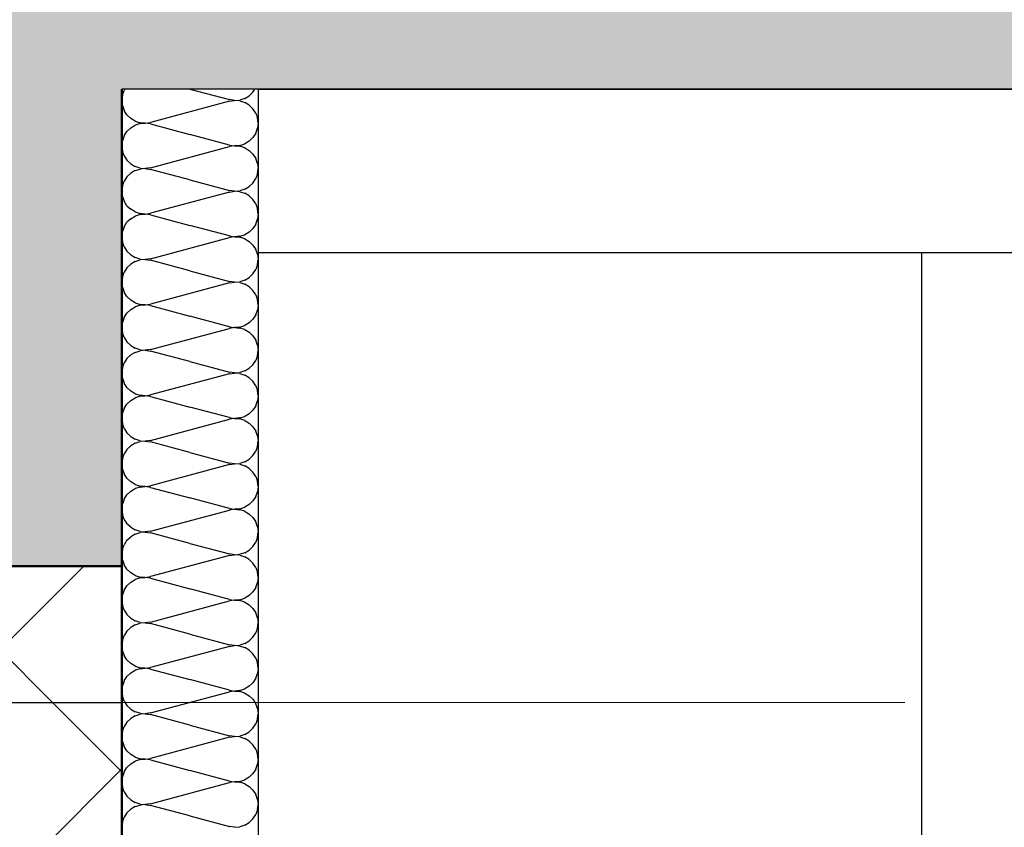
# Model space of a CAD drawing. Header units: millimetres. Extents: x -8.5 to 60.3, y 0 to 42.
# Tile 76 of 109: x 21.608 to 21.897, y 17.237 to 17.474. Entities that reach past the tile are written whole.
import ezdxf

# ---------------------------------------------------------------- set-up
doc = ezdxf.new("R2010")
doc.units = ezdxf.units.MM
doc.linetypes.add('DASHDOT', pattern=[1, 0.5, -0.25, 0, -0.25])
pattern_1 = [(45, (0, 0), (-0.03535534, 0.03535534), []), (135, (0, 0), (-0.03535534, -0.03535534), [])]

# ---------------------------------------------------------------- blocks, each defined once
blk = doc.blocks.new('Hatch_2_22')
at = {"color": 10, "linetype": 'Continuous', "ltscale": 0.5}
for p, q in [((21.63809, 17.45159), (21.6386, 17.45303)), ((21.63885, 17.45342), (21.6386, 17.45303)), ((21.65792, 17.45342), (21.66953, 17.45031)), ((21.67641, 17.45252), (21.67531, 17.45146)), ((21.67641, 17.45252), (21.67699, 17.45342)), ((21.63809, 17.45159), (21.63792, 17.45008)), ((21.63809, 17.44857), (21.63792, 17.45008)), ((21.66953, 17.44985), (21.64631, 17.44364)), ((21.67104, 17.45009), (21.66953, 17.45031)), ((21.66953, 17.44985), (21.67104, 17.45008)), ((21.67104, 17.45009), (21.67256, 17.45021)), ((21.67255, 17.44995), (21.67104, 17.45008)), ((21.67255, 17.44995), (21.67401, 17.44949)), ((21.67401, 17.45068), (21.67256, 17.45021)), ((21.67401, 17.45068), (21.67531, 17.45146)), ((21.67531, 17.4487), (21.67401, 17.44949)), ((21.67792, 17.45008), (21.67792, 17.45008)), ((21.67792, 17.45008), (21.67792, 17.45008)), ((21.63809, 17.44857), (21.6386, 17.44713)), ((21.63943, 17.44585), (21.6386, 17.44713)), ((21.67531, 17.4487), (21.67641, 17.44764)), ((21.67723, 17.44636), (21.67641, 17.44764)), ((21.63943, 17.44585), (21.64052, 17.44479)), ((21.64183, 17.44401), (21.64052, 17.44479)), ((21.64183, 17.44401), (21.64328, 17.44354)), ((21.6448, 17.44342), (21.64631, 17.44364)), ((21.67723, 17.44636), (21.67775, 17.44493)), ((21.67792, 17.44342), (21.67775, 17.44493)), ((21.6386, 17.4397), (21.63943, 17.44098)), ((21.64053, 17.44204), (21.63943, 17.44098)), ((21.64053, 17.44204), (21.64183, 17.44282)), ((21.64328, 17.44329), (21.64183, 17.44282)), ((21.6448, 17.44342), (21.64328, 17.44354)), ((21.64328, 17.44329), (21.6448, 17.44341)), ((21.64631, 17.44319), (21.6448, 17.44341)), ((21.64631, 17.44319), (21.65792, 17.44008)), ((21.67723, 17.44047), (21.67775, 17.4419)), ((21.67792, 17.44342), (21.67775, 17.4419)), ((21.63792, 17.43675), (21.63809, 17.43826)), ((21.6386, 17.4397), (21.63809, 17.43826)), ((21.66953, 17.43698), (21.65792, 17.44008)), ((21.67531, 17.43813), (21.67401, 17.43734)), ((21.67531, 17.43813), (21.67641, 17.43919)), ((21.67723, 17.44047), (21.67641, 17.43919)), ((21.63792, 17.43675), (21.63809, 17.43523)), ((21.6386, 17.4338), (21.63809, 17.43523)), ((21.64631, 17.43031), (21.66953, 17.43652)), ((21.66953, 17.43698), (21.67104, 17.43675)), ((21.67104, 17.43674), (21.66953, 17.43652)), ((21.67256, 17.43688), (21.67104, 17.43675)), ((21.67104, 17.43674), (21.67255, 17.43662)), ((21.67401, 17.43615), (21.67255, 17.43662)), ((21.67256, 17.43688), (21.67401, 17.43734)), ((21.67401, 17.43615), (21.67531, 17.43537)), ((21.67641, 17.43431), (21.67531, 17.43537)), ((21.67792, 17.43675), (21.67792, 17.43675)), ((21.67792, 17.43675), (21.67792, 17.43675)), ((21.6386, 17.4338), (21.63943, 17.43252)), ((21.64052, 17.43146), (21.63943, 17.43252)), ((21.67641, 17.43431), (21.67723, 17.43303)), ((21.67775, 17.4316), (21.67723, 17.43303)), ((21.64052, 17.43146), (21.64183, 17.43067)), ((21.64183, 17.42949), (21.64053, 17.4287)), ((21.64328, 17.43021), (21.64183, 17.43067)), ((21.64183, 17.42949), (21.64328, 17.42995)), ((21.64328, 17.43021), (21.6448, 17.43008)), ((21.6448, 17.43008), (21.64328, 17.42995)), ((21.64631, 17.43031), (21.6448, 17.43008)), ((21.6448, 17.43008), (21.64631, 17.42985)), ((21.65792, 17.42675), (21.64631, 17.42985)), ((21.67775, 17.4316), (21.67792, 17.43008)), ((21.67775, 17.42857), (21.67792, 17.43008)), ((21.63809, 17.42493), (21.6386, 17.42636)), ((21.63943, 17.42764), (21.6386, 17.42636)), ((21.63943, 17.42764), (21.64053, 17.4287)), ((21.65792, 17.42675), (21.66953, 17.42364)), ((21.67641, 17.42585), (21.67723, 17.42713)), ((21.67775, 17.42857), (21.67723, 17.42713)), ((21.63809, 17.42493), (21.63792, 17.42342)), ((21.63809, 17.4219), (21.63792, 17.42342)), ((21.67104, 17.42342), (21.66953, 17.42364)), ((21.66953, 17.42319), (21.67104, 17.42341)), ((21.67104, 17.42342), (21.67256, 17.42354)), ((21.67255, 17.42329), (21.67104, 17.42341)), ((21.67401, 17.42401), (21.67256, 17.42354)), ((21.67401, 17.42401), (21.67531, 17.42479)), ((21.67641, 17.42585), (21.67531, 17.42479)), ((21.67792, 17.42342), (21.67792, 17.42342)), ((21.67792, 17.42342), (21.67792, 17.42342)), ((21.63809, 17.4219), (21.6386, 17.42047)), ((21.66953, 17.42319), (21.64631, 17.41698)), ((21.67255, 17.42329), (21.67401, 17.42282)), ((21.67531, 17.42204), (21.67401, 17.42282)), ((21.67531, 17.42204), (21.67641, 17.42098)), ((21.67723, 17.4197), (21.67641, 17.42098)), ((21.63943, 17.41919), (21.6386, 17.42047)), ((21.63943, 17.41919), (21.64052, 17.41813)), ((21.64183, 17.41734), (21.64052, 17.41813)), ((21.67723, 17.4197), (21.67775, 17.41826)), ((21.67792, 17.41675), (21.67775, 17.41826)), ((21.64053, 17.41537), (21.63943, 17.41431)), ((21.64053, 17.41537), (21.64183, 17.41615)), ((21.64183, 17.41734), (21.64328, 17.41688)), ((21.64328, 17.41662), (21.64183, 17.41615)), ((21.6448, 17.41675), (21.64328, 17.41688)), ((21.64328, 17.41662), (21.6448, 17.41674)), ((21.6448, 17.41675), (21.64631, 17.41698)), ((21.64631, 17.41652), (21.6448, 17.41674)), ((21.64631, 17.41652), (21.65792, 17.41342)), ((21.67723, 17.4138), (21.67775, 17.41523)), ((21.67792, 17.41675), (21.67775, 17.41523)), ((21.6386, 17.41303), (21.63809, 17.41159)), ((21.6386, 17.41303), (21.63943, 17.41431)), ((21.66953, 17.41031), (21.65792, 17.41342)), ((21.67531, 17.41146), (21.67641, 17.41252)), ((21.67723, 17.4138), (21.67641, 17.41252)), ((21.63792, 17.41008), (21.63809, 17.41159)), ((21.63792, 17.41008), (21.63809, 17.40857)), ((21.64631, 17.40364), (21.66953, 17.40985)), ((21.66953, 17.41031), (21.67104, 17.41009)), ((21.67104, 17.41008), (21.66953, 17.40985)), ((21.67256, 17.41021), (21.67104, 17.41009)), ((21.67104, 17.41008), (21.67255, 17.40995)), ((21.67401, 17.40949), (21.67255, 17.40995)), ((21.67256, 17.41021), (21.67401, 17.41068)), ((21.67531, 17.41146), (21.67401, 17.41068)), ((21.67401, 17.40949), (21.67531, 17.4087)), ((21.67792, 17.41008), (21.67792, 17.41008)), ((21.67792, 17.41008), (21.67792, 17.41008)), ((21.6386, 17.40713), (21.63809, 17.40857)), ((21.6386, 17.40713), (21.63943, 17.40585)), ((21.67641, 17.40764), (21.67531, 17.4087)), ((21.67641, 17.40764), (21.67723, 17.40636)), ((21.67775, 17.40493), (21.67723, 17.40636)), ((21.64052, 17.40479), (21.63943, 17.40585)), ((21.64052, 17.40479), (21.64183, 17.40401)), ((21.64328, 17.40354), (21.64183, 17.40401)), ((21.64183, 17.40282), (21.64328, 17.40329)), ((21.64328, 17.40354), (21.6448, 17.40342)), ((21.6448, 17.40341), (21.64328, 17.40329)), ((21.64631, 17.40364), (21.6448, 17.40342)), ((21.6448, 17.40341), (21.64631, 17.40319)), ((21.65792, 17.40008), (21.64631, 17.40319)), ((21.67775, 17.40493), (21.67792, 17.40342)), ((21.67775, 17.4019), (21.67792, 17.40342)), ((21.63943, 17.40098), (21.6386, 17.3997)), ((21.63943, 17.40098), (21.64053, 17.40204)), ((21.64183, 17.40282), (21.64053, 17.40204)), ((21.67641, 17.39919), (21.67723, 17.40047)), ((21.67775, 17.4019), (21.67723, 17.40047)), ((21.63809, 17.39826), (21.63792, 17.39675)), ((21.63809, 17.39826), (21.6386, 17.3997)), ((21.65792, 17.40008), (21.66953, 17.39698)), ((21.67401, 17.39734), (21.67531, 17.39813)), ((21.67641, 17.39919), (21.67531, 17.39813)), ((21.63809, 17.39523), (21.63792, 17.39675)), ((21.63809, 17.39523), (21.6386, 17.3938)), ((21.66953, 17.39652), (21.64631, 17.39031)), ((21.67104, 17.39675), (21.66953, 17.39698)), ((21.66953, 17.39652), (21.67104, 17.39674)), ((21.67104, 17.39675), (21.67256, 17.39688)), ((21.67255, 17.39662), (21.67104, 17.39674)), ((21.67255, 17.39662), (21.67401, 17.39615)), ((21.67401, 17.39734), (21.67256, 17.39688)), ((21.67531, 17.39537), (21.67401, 17.39615)), ((21.67531, 17.39537), (21.67641, 17.39431)), ((21.67792, 17.39675), (21.67792, 17.39675)), ((21.67792, 17.39675), (21.67792, 17.39675)), ((21.63943, 17.39252), (21.6386, 17.3938)), ((21.63943, 17.39252), (21.64052, 17.39146)), ((21.67723, 17.39303), (21.67641, 17.39431)), ((21.67723, 17.39303), (21.67775, 17.3916)), ((21.67792, 17.39008), (21.67775, 17.3916)), ((21.64053, 17.3887), (21.63943, 17.38764)), ((21.64183, 17.39067), (21.64052, 17.39146)), ((21.64053, 17.3887), (21.64183, 17.38949)), ((21.64183, 17.39067), (21.64328, 17.39021)), ((21.64328, 17.38995), (21.64183, 17.38949)), ((21.6448, 17.39008), (21.64328, 17.39021)), ((21.64328, 17.38995), (21.6448, 17.39008)), ((21.6448, 17.39008), (21.64631, 17.39031)), ((21.64631, 17.38985), (21.6448, 17.39008)), ((21.64631, 17.38985), (21.65792, 17.38675)), ((21.67792, 17.39008), (21.67775, 17.38857)), ((21.6386, 17.38636), (21.63809, 17.38493)), ((21.6386, 17.38636), (21.63943, 17.38764)), ((21.66953, 17.38364), (21.65792, 17.38675)), ((21.67531, 17.38479), (21.67641, 17.38585)), ((21.67723, 17.38713), (21.67641, 17.38585)), ((21.67723, 17.38713), (21.67775, 17.38857)), ((21.63792, 17.38342), (21.63809, 17.38493)), ((21.63792, 17.38342), (21.63809, 17.3819)), ((21.64631, 17.37698), (21.66953, 17.38319)), ((21.66953, 17.38364), (21.67104, 17.38342)), ((21.67104, 17.38341), (21.66953, 17.38319)), ((21.67256, 17.38354), (21.67104, 17.38342)), ((21.67104, 17.38341), (21.67255, 17.38329)), ((21.67401, 17.38282), (21.67255, 17.38329)), ((21.67256, 17.38354), (21.67401, 17.38401)), ((21.67531, 17.38479), (21.67401, 17.38401)), ((21.67792, 17.38342), (21.67792, 17.38342)), ((21.67792, 17.38342), (21.67792, 17.38342)), ((21.6386, 17.38047), (21.63809, 17.3819)), ((21.6386, 17.38047), (21.63943, 17.37919)), ((21.67401, 17.38282), (21.67531, 17.38204)), ((21.67641, 17.38098), (21.67531, 17.38204)), ((21.67641, 17.38098), (21.67723, 17.3797)), ((21.64052, 17.37813), (21.63943, 17.37919)), ((21.64052, 17.37813), (21.64183, 17.37734)), ((21.64328, 17.37688), (21.64183, 17.37734)), ((21.67775, 17.37826), (21.67723, 17.3797)), ((21.67775, 17.37826), (21.67792, 17.37675)), ((21.63943, 17.37431), (21.6386, 17.37303)), ((21.63943, 17.37431), (21.64053, 17.37537)), ((21.64183, 17.37615), (21.64053, 17.37537)), ((21.64183, 17.37615), (21.64328, 17.37662)), ((21.64328, 17.37688), (21.6448, 17.37675)), ((21.6448, 17.37674), (21.64328, 17.37662)), ((21.64631, 17.37698), (21.6448, 17.37675)), ((21.6448, 17.37674), (21.64631, 17.37652)), ((21.65792, 17.37342), (21.64631, 17.37652)), ((21.67775, 17.37523), (21.67723, 17.3738)), ((21.67775, 17.37523), (21.67792, 17.37675)), ((21.63809, 17.37159), (21.63792, 17.37008)), ((21.63809, 17.37159), (21.6386, 17.37303)), ((21.65792, 17.37342), (21.66953, 17.37031)), ((21.67401, 17.37068), (21.67531, 17.37146)), ((21.67641, 17.37252), (21.67531, 17.37146)), ((21.67641, 17.37252), (21.67723, 17.3738)), ((21.63809, 17.36857), (21.63792, 17.37008)), ((21.63809, 17.36857), (21.6386, 17.36713)), ((21.66953, 17.36985), (21.64631, 17.36364)), ((21.67104, 17.37009), (21.66953, 17.37031)), ((21.66953, 17.36985), (21.67104, 17.37008)), ((21.67104, 17.37009), (21.67256, 17.37021)), ((21.67255, 17.36995), (21.67104, 17.37008)), ((21.67255, 17.36995), (21.67401, 17.36949)), ((21.67401, 17.37068), (21.67256, 17.37021)), ((21.67531, 17.3687), (21.67401, 17.36949)), ((21.67531, 17.3687), (21.67641, 17.36764)), ((21.67792, 17.37008), (21.67792, 17.37008)), ((21.67792, 17.37008), (21.67792, 17.37008)), ((21.63943, 17.36585), (21.6386, 17.36713)), ((21.63943, 17.36585), (21.64052, 17.36479)), ((21.67723, 17.36636), (21.67641, 17.36764)), ((21.67723, 17.36636), (21.67775, 17.36493)), ((21.64183, 17.36401), (21.64052, 17.36479)), ((21.64053, 17.36204), (21.64183, 17.36282)), ((21.64183, 17.36401), (21.64328, 17.36354)), ((21.64328, 17.36329), (21.64183, 17.36282)), ((21.6448, 17.36342), (21.64328, 17.36354)), ((21.64328, 17.36329), (21.6448, 17.36341)), ((21.6448, 17.36342), (21.64631, 17.36364)), ((21.64631, 17.36319), (21.6448, 17.36341)), ((21.64631, 17.36319), (21.65792, 17.36008)), ((21.67792, 17.36342), (21.67775, 17.36493)), ((21.67792, 17.36342), (21.67775, 17.3619)), ((21.6386, 17.3597), (21.63943, 17.36098)), ((21.64053, 17.36204), (21.63943, 17.36098)), ((21.66953, 17.35698), (21.65792, 17.36008)), ((21.67723, 17.36047), (21.67641, 17.35919)), ((21.67723, 17.36047), (21.67775, 17.3619)), ((21.63792, 17.35675), (21.63809, 17.35826)), ((21.6386, 17.3597), (21.63809, 17.35826)), ((21.66953, 17.35698), (21.67104, 17.35675)), ((21.67256, 17.35688), (21.67104, 17.35675)), ((21.67256, 17.35688), (21.67401, 17.35734)), ((21.67531, 17.35813), (21.67401, 17.35734)), ((21.67531, 17.35813), (21.67641, 17.35919)), ((21.63792, 17.35675), (21.63809, 17.35523)), ((21.6386, 17.3538), (21.63809, 17.35523)), ((21.64631, 17.35031), (21.66953, 17.35652)), ((21.67104, 17.35675), (21.66953, 17.35652)), ((21.67104, 17.35675), (21.67255, 17.35662)), ((21.67401, 17.35615), (21.67255, 17.35662)), ((21.67401, 17.35615), (21.67531, 17.35537)), ((21.67641, 17.35431), (21.67531, 17.35537)), ((21.67641, 17.35431), (21.67723, 17.35303)), ((21.67792, 17.35675), (21.67792, 17.35675)), ((21.67792, 17.35675), (21.67792, 17.35675)), ((21.6386, 17.3538), (21.63943, 17.35252)), ((21.64052, 17.35146), (21.63943, 17.35252)), ((21.64052, 17.35146), (21.64183, 17.35067)), ((21.67775, 17.3516), (21.67723, 17.35303)), ((21.67775, 17.3516), (21.67792, 17.35008)), ((21.63943, 17.34764), (21.64053, 17.3487)), ((21.64183, 17.34949), (21.64053, 17.3487)), ((21.64328, 17.35021), (21.64183, 17.35067)), ((21.64183, 17.34949), (21.64328, 17.34995)), ((21.64328, 17.35021), (21.6448, 17.35008)), ((21.6448, 17.35008), (21.64328, 17.34995)), ((21.64631, 17.35031), (21.6448, 17.35008)), ((21.6448, 17.35008), (21.64631, 17.34985)), ((21.65792, 17.34675), (21.64631, 17.34985)), ((21.67775, 17.34857), (21.67723, 17.34713)), ((21.67775, 17.34857), (21.67792, 17.35008)), ((21.63809, 17.34493), (21.6386, 17.34636)), ((21.63943, 17.34764), (21.6386, 17.34636)), ((21.65792, 17.34675), (21.66953, 17.34364)), ((21.67641, 17.34585), (21.67531, 17.34479)), ((21.67641, 17.34585), (21.67723, 17.34713)), ((21.63809, 17.34493), (21.63792, 17.34342)), ((21.63809, 17.3419), (21.63792, 17.34342)), ((21.66953, 17.34319), (21.64631, 17.33698)), ((21.67104, 17.34342), (21.66953, 17.34364)), ((21.66953, 17.34319), (21.67104, 17.34341)), ((21.67104, 17.34342), (21.67256, 17.34354)), ((21.67255, 17.34329), (21.67104, 17.34341)), ((21.67255, 17.34329), (21.67401, 17.34282)), ((21.67401, 17.34401), (21.67256, 17.34354)), ((21.67401, 17.34401), (21.67531, 17.34479)), ((21.67531, 17.34204), (21.67401, 17.34282)), ((21.67792, 17.34342), (21.67792, 17.34342)), ((21.67792, 17.34342), (21.67792, 17.34342)), ((21.63809, 17.3419), (21.6386, 17.34047)), ((21.63943, 17.33919), (21.6386, 17.34047)), ((21.67531, 17.34204), (21.67641, 17.34098)), ((21.67723, 17.3397), (21.67641, 17.34098)), ((21.67723, 17.3397), (21.67775, 17.33826)), ((21.63943, 17.33919), (21.64052, 17.33813)), ((21.64183, 17.33734), (21.64052, 17.33813)), ((21.64183, 17.33734), (21.64328, 17.33688)), ((21.6448, 17.33675), (21.64328, 17.33688)), ((21.64328, 17.33662), (21.6448, 17.33674)), ((21.6448, 17.33675), (21.64631, 17.33698)), ((21.64631, 17.33652), (21.6448, 17.33674)), ((21.67792, 17.33675), (21.67775, 17.33826)), ((21.67792, 17.33675), (21.67775, 17.33523)), ((21.6386, 17.33303), (21.63943, 17.33431)), ((21.64053, 17.33537), (21.63943, 17.33431)), ((21.64053, 17.33537), (21.64183, 17.33615)), ((21.64328, 17.33662), (21.64183, 17.33615)), ((21.64631, 17.33652), (21.65792, 17.33342)), ((21.67723, 17.3338), (21.67641, 17.33252)), ((21.67723, 17.3338), (21.67775, 17.33523)), ((21.63792, 17.33008), (21.63809, 17.33159)), ((21.6386, 17.33303), (21.63809, 17.33159)), ((21.66953, 17.33031), (21.65792, 17.33342)), ((21.67531, 17.33146), (21.67401, 17.33068)), ((21.67531, 17.33146), (21.67641, 17.33252)), ((21.63792, 17.33008), (21.63809, 17.32857)), ((21.6386, 17.32713), (21.63809, 17.32857)), ((21.64631, 17.32364), (21.66953, 17.32985)), ((21.66953, 17.33031), (21.67104, 17.33009)), ((21.67104, 17.33008), (21.66953, 17.32985)), ((21.67256, 17.33021), (21.67104, 17.33009)), ((21.67104, 17.33008), (21.67255, 17.32995)), ((21.67401, 17.32949), (21.67255, 17.32995)), ((21.67256, 17.33021), (21.67401, 17.33068)), ((21.67401, 17.32949), (21.67531, 17.3287)), ((21.67641, 17.32764), (21.67531, 17.3287)), ((21.67792, 17.33008), (21.67792, 17.33008)), ((21.67792, 17.33008), (21.67792, 17.33008)), ((21.6386, 17.32713), (21.63943, 17.32585)), ((21.64052, 17.32479), (21.63943, 17.32585)), ((21.67641, 17.32764), (21.67723, 17.32636)), ((21.67775, 17.32493), (21.67723, 17.32636)), ((21.64052, 17.32479), (21.64183, 17.32401)), ((21.64183, 17.32282), (21.64053, 17.32204)), ((21.64328, 17.32354), (21.64183, 17.32401)), ((21.64183, 17.32282), (21.64328, 17.32329)), ((21.64328, 17.32354), (21.6448, 17.32342)), ((21.6448, 17.32341), (21.64328, 17.32329)), ((21.64631, 17.32364), (21.6448, 17.32342)), ((21.6448, 17.32341), (21.64631, 17.32319)), ((21.65792, 17.32008), (21.64631, 17.32319)), ((21.67775, 17.32493), (21.67792, 17.32342)), ((21.67775, 17.3219), (21.67792, 17.32342)), ((21.63809, 17.31826), (21.6386, 17.3197)), ((21.63943, 17.32098), (21.6386, 17.3197)), ((21.63943, 17.32098), (21.64053, 17.32204)), ((21.65792, 17.32008), (21.66953, 17.31698)), ((21.67641, 17.31919), (21.67723, 17.32047)), ((21.67775, 17.3219), (21.67723, 17.32047)), ((21.63809, 17.31826), (21.63792, 17.31675)), ((21.63809, 17.31523), (21.63792, 17.31675)), ((21.66953, 17.31652), (21.64631, 17.31031)), ((21.67104, 17.31675), (21.66953, 17.31698)), ((21.66953, 17.31652), (21.67104, 17.31675)), ((21.67104, 17.31675), (21.67256, 17.31688)), ((21.67255, 17.31662), (21.67104, 17.31675)), ((21.67255, 17.31662), (21.67401, 17.31615)), ((21.67401, 17.31734), (21.67256, 17.31688)), ((21.67401, 17.31734), (21.67531, 17.31813)), ((21.67641, 17.31919), (21.67531, 17.31813)), ((21.67792, 17.31675), (21.67792, 17.31675)), ((21.67792, 17.31675), (21.67792, 17.31675)), ((21.63809, 17.31523), (21.6386, 17.3138)), ((21.63943, 17.31252), (21.6386, 17.3138)), ((21.67531, 17.31537), (21.67401, 17.31615)), ((21.67531, 17.31537), (21.67641, 17.31431)), ((21.67723, 17.31303), (21.67641, 17.31431)), ((21.63943, 17.31252), (21.64052, 17.31146)), ((21.64183, 17.31067), (21.64052, 17.31146)), ((21.64183, 17.31067), (21.64328, 17.31021)), ((21.67723, 17.31303), (21.67775, 17.3116)), ((21.67792, 17.31008), (21.67775, 17.3116)), ((21.64053, 17.3087), (21.63943, 17.30764)), ((21.64053, 17.3087), (21.64183, 17.30949)), ((21.64328, 17.30995), (21.64183, 17.30949)), ((21.6448, 17.31008), (21.64328, 17.31021)), ((21.64328, 17.30995), (21.6448, 17.31008)), ((21.6448, 17.31008), (21.64631, 17.31031)), ((21.64631, 17.30985), (21.6448, 17.31008)), ((21.64631, 17.30985), (21.65792, 17.30675)), ((21.67723, 17.30713), (21.67775, 17.30857)), ((21.67792, 17.31008), (21.67775, 17.30857)), ((21.63792, 17.30342), (21.63809, 17.30493)), ((21.6386, 17.30636), (21.63809, 17.30493)), ((21.6386, 17.30636), (21.63943, 17.30764)), ((21.66953, 17.30364), (21.65792, 17.30675)), ((21.67531, 17.30479), (21.67641, 17.30585)), ((21.67723, 17.30713), (21.67641, 17.30585)), ((21.63792, 17.30342), (21.63809, 17.3019)), ((21.64631, 17.29698), (21.66953, 17.30319)), ((21.66953, 17.30364), (21.67104, 17.30342)), ((21.67104, 17.30341), (21.66953, 17.30319)), ((21.67256, 17.30354), (21.67104, 17.30342)), ((21.67104, 17.30341), (21.67255, 17.30329)), ((21.67401, 17.30282), (21.67255, 17.30329)), ((21.67256, 17.30354), (21.67401, 17.30401)), ((21.67531, 17.30479), (21.67401, 17.30401)), ((21.67401, 17.30282), (21.67531, 17.30204)), ((21.67641, 17.30098), (21.67531, 17.30204)), ((21.67792, 17.30342), (21.67792, 17.30342)), ((21.67792, 17.30342), (21.67792, 17.30342)), ((21.6386, 17.30047), (21.63809, 17.3019)), ((21.6386, 17.30047), (21.63943, 17.29919)), ((21.64052, 17.29813), (21.63943, 17.29919)), ((21.67641, 17.30098), (21.67723, 17.2997)), ((21.67775, 17.29826), (21.67723, 17.2997)), ((21.64052, 17.29813), (21.64183, 17.29734)), ((21.64183, 17.29615), (21.64053, 17.29537)), ((21.64328, 17.29688), (21.64183, 17.29734)), ((21.64183, 17.29615), (21.64328, 17.29662)), ((21.64328, 17.29688), (21.6448, 17.29675)), ((21.6448, 17.29674), (21.64328, 17.29662)), ((21.64631, 17.29698), (21.6448, 17.29675)), ((21.6448, 17.29674), (21.64631, 17.29652)), ((21.65792, 17.29342), (21.64631, 17.29652)), ((21.67775, 17.29826), (21.67792, 17.29675)), ((21.67775, 17.29523), (21.67792, 17.29675)), ((21.63943, 17.29431), (21.6386, 17.29303)), ((21.63943, 17.29431), (21.64053, 17.29537)), ((21.65792, 17.29342), (21.66953, 17.29031)), ((21.67641, 17.29252), (21.67723, 17.2938)), ((21.67775, 17.29523), (21.67723, 17.2938)), ((21.63809, 17.29159), (21.63792, 17.29008)), ((21.63809, 17.29159), (21.6386, 17.29303)), ((21.67401, 17.29068), (21.67256, 17.29021)), ((21.67401, 17.29068), (21.67531, 17.29146)), ((21.67641, 17.29252), (21.67531, 17.29146)), ((21.63809, 17.28857), (21.63792, 17.29008)), ((21.63809, 17.28857), (21.6386, 17.28713)), ((21.66953, 17.28985), (21.64631, 17.28364)), ((21.67104, 17.29009), (21.66953, 17.29031)), ((21.66953, 17.28985), (21.67104, 17.29008)), ((21.67104, 17.29009), (21.67256, 17.29021)), ((21.67255, 17.28995), (21.67104, 17.29008)), ((21.67255, 17.28995), (21.67401, 17.28949)), ((21.67531, 17.2887), (21.67401, 17.28949)), ((21.67531, 17.2887), (21.67641, 17.28764)), ((21.67723, 17.28636), (21.67641, 17.28764)), ((21.67792, 17.29008), (21.67792, 17.29008)), ((21.67792, 17.29008), (21.67792, 17.29008)), ((21.63943, 17.28585), (21.6386, 17.28713)), ((21.63943, 17.28585), (21.64052, 17.28479)), ((21.64183, 17.28401), (21.64052, 17.28479)), ((21.67723, 17.28636), (21.67775, 17.28493)), ((21.67792, 17.28342), (21.67775, 17.28493)), ((21.64053, 17.28204), (21.63943, 17.28098)), ((21.64053, 17.28204), (21.64183, 17.28282)), ((21.64183, 17.28401), (21.64328, 17.28354)), ((21.64328, 17.28329), (21.64183, 17.28282)), ((21.6448, 17.28342), (21.64328, 17.28354)), ((21.64328, 17.28329), (21.6448, 17.28341)), ((21.6448, 17.28342), (21.64631, 17.28364)), ((21.64631, 17.28319), (21.6448, 17.28341)), ((21.64631, 17.28319), (21.65792, 17.28008)), ((21.67723, 17.28047), (21.67775, 17.2819)), ((21.67792, 17.28342), (21.67775, 17.2819)), ((21.6386, 17.2797), (21.63809, 17.27826)), ((21.6386, 17.2797), (21.63943, 17.28098)), ((21.66953, 17.27698), (21.65792, 17.28008)), ((21.67531, 17.27813), (21.67641, 17.27919)), ((21.67723, 17.28047), (21.67641, 17.27919)), ((21.63792, 17.27675), (21.63809, 17.27826)), ((21.63792, 17.27675), (21.63809, 17.27523)), ((21.64631, 17.27031), (21.66953, 17.27652)), ((21.66953, 17.27698), (21.67104, 17.27675)), ((21.67104, 17.27675), (21.66953, 17.27652)), ((21.67256, 17.27688), (21.67104, 17.27675)), ((21.67104, 17.27675), (21.67255, 17.27662)), ((21.67401, 17.27615), (21.67255, 17.27662)), ((21.67256, 17.27688), (21.67401, 17.27734)), ((21.67531, 17.27813), (21.67401, 17.27734)), ((21.67401, 17.27615), (21.67531, 17.27537)), ((21.67792, 17.27675), (21.67792, 17.27675)), ((21.67792, 17.27675), (21.67792, 17.27675)), ((21.6386, 17.2738), (21.63809, 17.27523)), ((21.6386, 17.2738), (21.63943, 17.27252)), ((21.67641, 17.27431), (21.67531, 17.27537)), ((21.67641, 17.27431), (21.67723, 17.27303)), ((21.67775, 17.2716), (21.67723, 17.27303)), ((21.64052, 17.27146), (21.63943, 17.27252)), ((21.64052, 17.27146), (21.64183, 17.27067)), ((21.64328, 17.27021), (21.64183, 17.27067)), ((21.64328, 17.27021), (21.6448, 17.27008)), ((21.64631, 17.27031), (21.6448, 17.27008)), ((21.67775, 17.2716), (21.67792, 17.27008)), ((21.63943, 17.26764), (21.6386, 17.26636)), ((21.63943, 17.26764), (21.64053, 17.2687)), ((21.64183, 17.26949), (21.64053, 17.2687)), ((21.64183, 17.26949), (21.64328, 17.26995)), ((21.6448, 17.27008), (21.64328, 17.26995)), ((21.6448, 17.27008), (21.64631, 17.26985)), ((21.65792, 17.26675), (21.64631, 17.26985)), ((21.67775, 17.26857), (21.67723, 17.26713)), ((21.67775, 17.26857), (21.67792, 17.27008)), ((21.63809, 17.26493), (21.63792, 17.26342)), ((21.63809, 17.26493), (21.6386, 17.26636)), ((21.65792, 17.26675), (21.66953, 17.26364)), ((21.67401, 17.26401), (21.67531, 17.26479)), ((21.67641, 17.26585), (21.67531, 17.26479)), ((21.67641, 17.26585), (21.67723, 17.26713)), ((21.63809, 17.2619), (21.63792, 17.26342)), ((21.63809, 17.2619), (21.6386, 17.26047)), ((21.66953, 17.26319), (21.64631, 17.25698)), ((21.67104, 17.26342), (21.66953, 17.26364)), ((21.66953, 17.26319), (21.67104, 17.26341)), ((21.67104, 17.26342), (21.67256, 17.26354)), ((21.67255, 17.26329), (21.67104, 17.26341)), ((21.67255, 17.26329), (21.67401, 17.26282)), ((21.67401, 17.26401), (21.67256, 17.26354)), ((21.67531, 17.26204), (21.67401, 17.26282)), ((21.67531, 17.26204), (21.67641, 17.26098)), ((21.67792, 17.26342), (21.67792, 17.26342)), ((21.67792, 17.26342), (21.67792, 17.26342)), ((21.63943, 17.25919), (21.6386, 17.26047)), ((21.63943, 17.25919), (21.64052, 17.25813)), ((21.67723, 17.2597), (21.67641, 17.26098)), ((21.67723, 17.2597), (21.67775, 17.25826)), ((21.64183, 17.25734), (21.64052, 17.25813)), ((21.64053, 17.25537), (21.64183, 17.25615)), ((21.64183, 17.25734), (21.64328, 17.25688)), ((21.64328, 17.25662), (21.64183, 17.25615)), ((21.6448, 17.25675), (21.64328, 17.25688)), ((21.64328, 17.25662), (21.6448, 17.25674)), ((21.6448, 17.25675), (21.64631, 17.25698)), ((21.64631, 17.25652), (21.6448, 17.25674)), ((21.64631, 17.25652), (21.65792, 17.25342)), ((21.67792, 17.25675), (21.67775, 17.25826)), ((21.67792, 17.25675), (21.67775, 17.25523)), ((21.6386, 17.25303), (21.63809, 17.25159)), ((21.6386, 17.25303), (21.63943, 17.25431)), ((21.64053, 17.25537), (21.63943, 17.25431)), ((21.66953, 17.25031), (21.65792, 17.25342)), ((21.67723, 17.2538), (21.67641, 17.25252)), ((21.67723, 17.2538), (21.67775, 17.25523)), ((21.63792, 17.25008), (21.63809, 17.25159)), ((21.63792, 17.25008), (21.63809, 17.24857)), ((21.66953, 17.25031), (21.67104, 17.25009)), ((21.67104, 17.25008), (21.66953, 17.24985)), ((21.67256, 17.25021), (21.67104, 17.25009)), ((21.67104, 17.25008), (21.67255, 17.24995)), ((21.67401, 17.24949), (21.67255, 17.24995)), ((21.67256, 17.25021), (21.67401, 17.25068)), ((21.67531, 17.25146), (21.67401, 17.25068)), ((21.67531, 17.25146), (21.67641, 17.25252)), ((21.67792, 17.25008), (21.67792, 17.25008)), ((21.67792, 17.25008), (21.67792, 17.25008)), ((21.6386, 17.24713), (21.63809, 17.24857)), ((21.6386, 17.24713), (21.63943, 17.24585)), ((21.64631, 17.24364), (21.66953, 17.24985)), ((21.67401, 17.24949), (21.67531, 17.2487)), ((21.67641, 17.24764), (21.67531, 17.2487)), ((21.67641, 17.24764), (21.67723, 17.24636)), ((21.64052, 17.24479), (21.63943, 17.24585)), ((21.64052, 17.24479), (21.64183, 17.24401)), ((21.67775, 17.24493), (21.67723, 17.24636)), ((21.67775, 17.24493), (21.67792, 17.24342)), ((21.63943, 17.24098), (21.64053, 17.24204)), ((21.64183, 17.24282), (21.64053, 17.24204)), ((21.64328, 17.24354), (21.64183, 17.24401)), ((21.64183, 17.24282), (21.64328, 17.24329)), ((21.64328, 17.24354), (21.6448, 17.24342)), ((21.6448, 17.24341), (21.64328, 17.24329)), ((21.64631, 17.24364), (21.6448, 17.24342)), ((21.6448, 17.24341), (21.64631, 17.24319)), ((21.65792, 17.24008), (21.64631, 17.24319)), ((21.67775, 17.2419), (21.67723, 17.24047)), ((21.67775, 17.2419), (21.67792, 17.24342)), ((21.63809, 17.23826), (21.6386, 17.2397)), ((21.63943, 17.24098), (21.6386, 17.2397)), ((21.65792, 17.24008), (21.66953, 17.23698)), ((21.67641, 17.23919), (21.67531, 17.23813)), ((21.67641, 17.23919), (21.67723, 17.24047)), ((21.63809, 17.23826), (21.63792, 17.23675)), ((21.67104, 17.23675), (21.66953, 17.23698)), ((21.67104, 17.23675), (21.67256, 17.23688)), ((21.67401, 17.23734), (21.67256, 17.23688)), ((21.67401, 17.23734), (21.67531, 17.23813))]:
    blk.add_line(p, q, dxfattribs=at)

msp = doc.modelspace()

# ---------------------------------------------------------------- hatches: boundary and pattern name
at = {"true_color": 0xceffce}
msp.add_hatch(color=254, dxfattribs=at).paths.add_polyline_path([(36.903281, 17.813416), (36.803281, 17.453416), (22.227922, 17.453416), (22.227922, 17.473416), (22.177922, 17.473416), (22.177922, 17.453416), (21.637922, 17.453416), (21.637922, 17.313416), (20.980983, 17.313416), (20.980983, 17.813416)])
h = msp.add_hatch()
h.set_pattern_fill('FT', color=10, scale=0.01, angle=45, style=0, pattern_type=2)
h.set_pattern_definition(pattern_1)
h.paths.add_polyline_path([(21.637922, 17.313416), (21.637922, 17.273416), (21.517922, 17.273416), (21.517922, 17.313416)])
h = msp.add_hatch()
h.set_pattern_fill('FT', color=10, scale=0.01, angle=45, style=0, pattern_type=2)
h.set_pattern_definition(pattern_1)
h.paths.add_polyline_path([(21.597922, 16.863416), (21.637922, 16.863416), (21.637922, 17.273416), (21.617922, 17.273416), (21.597922, 17.273416)])

# ---------------------------------------------------------------- linework, layer by layer
at = {"color": 3, "linetype": 'Continuous', "lineweight": 25}
for p, q in [((22.177922, 17.453416), (21.637922, 17.453416)), ((21.677922, 17.453416), (22.177922, 17.453416)), ((21.677922, 17.453416), (21.677922, 17.053416)), ((21.677922, 17.405416), (22.177922, 17.405416)), ((21.872922, 17.101416), (21.872922, 17.405416)), ((21.517922, 17.273416), (21.637922, 17.273416))]:
    msp.add_line(p, q, dxfattribs=at)
at = {"color": 4, "linetype": 'Continuous', "lineweight": 50}
for p, q in [((21.637922, 17.453416), (21.637922, 16.963416)), ((20.980983, 17.313416), (21.637922, 17.313416))]:
    msp.add_line(p, q, dxfattribs=at)
at = {"color": 9, "linetype": 'DASHDOT', "lineweight": 0, "ltscale": 0.5}
msp.add_line((21.617922, 17.273416), (22.318004, 17.273416), dxfattribs=at)

# ---------------------------------------------------------------- block references
at = {"color": 0, "lineweight": -2}
msp.add_blockref('Hatch_2_22', (0, 0), dxfattribs=at)

doc.saveas('drawing.dxf')
